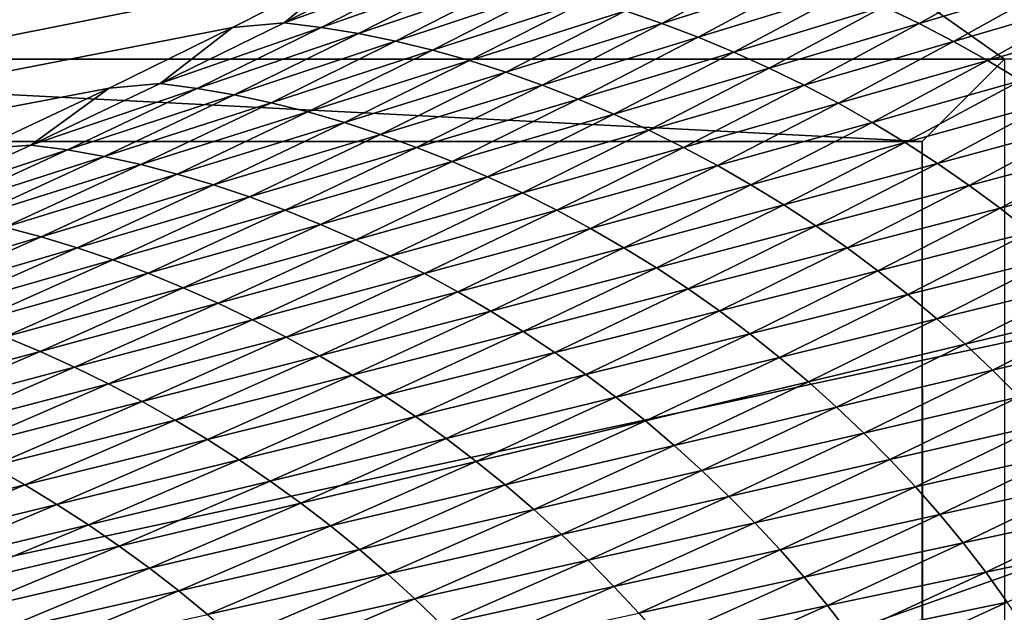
# Model space of a CAD drawing. Extents: x -65 to 446, y -88 to 1542.
# Tile 179 of 223: x 64.416 to 65, y -19.506 to -19.154. Entities that reach past the tile are written whole.
import ezdxf

# ---------------------------------------------------------------- set-up
doc = ezdxf.new("R2010")
doc.units = 0
doc.header["$LTSCALE"] = 74.25
for name, color, linetype in [('360', 7, 'CONTINUOUS'), ('543', 7, 'CONTINUOUS'), ('730', 7, 'CONTINUOUS'), ('812', 7, 'CONTINUOUS'), ('839', 7, 'CONTINUOUS'), ('849', 7, 'CONTINUOUS'), ('874', 7, 'CONTINUOUS'), ('880', 7, 'CONTINUOUS')]:
    doc.layers.add(name, color=color, linetype=linetype)

msp = doc.modelspace()

# ---------------------------------------------------------------- linework, layer by layer
at = {"layer": '360', "color": 7, "linetype": 'CONTINUOUS'}
for points in [[(58.54071, -18.23446, -13.52983), (65.995, -19.13135, -0.4), (59.64452, -20.5, -12.76649), (58.54071, -18.23446, -13.52983)], [(59.64452, -20.5, -12.76649), (65.995, -19.13135, -0.4), (62.13891, -20.5, -10.42338), (59.64452, -20.5, -12.76649)], [(62.13891, -20.5, -10.42338), (65.995, -19.13135, -0.4), (62.83956, -20.67774, -9.54702), (62.13891, -20.5, -10.42338)], [(62.83956, -20.67774, -9.54702), (65.995, -19.13135, -0.4), (63.16788, -20.92097, -9.08884), (62.83956, -20.67774, -9.54702)], [(63.16788, -20.92097, -9.08884), (65.995, -19.13135, -0.4), (63.45386, -21.3112, -8.65988), (63.16788, -20.92097, -9.08884)], [(63.45386, -21.3112, -8.65988), (65.995, -19.13135, -0.4), (63.61758, -22, -8.40008), (63.45386, -21.3112, -8.65988)], [(65.995, -19.13135, -0.4), (65.76858, -86.70779, -2.71141), (63.61758, -32, -8.40008), (65.995, -19.13135, -0.4)], [(63.61758, -22, -8.40008), (65.995, -19.13135, -0.4), (63.61758, -25.40326, -8.40008), (63.61758, -22, -8.40008)], [(63.61758, -25.40326, -8.40008), (65.995, -19.13135, -0.4), (63.61758, -29.59674, -8.40008), (63.61758, -25.40326, -8.40008)], [(63.61758, -29.59674, -8.40008), (65.995, -19.13135, -0.4), (63.61758, -32, -8.40008), (63.61758, -29.59674, -8.40008)]]:
    msp.add_3dface(points, dxfattribs=at)
at = {"layer": '543', "color": 7, "linetype": 'CONTINUOUS'}
for points in [[(63.94889, -18.98899, -1.4), (63.94889, -84.74866, -1.4), (65.05135, -18.98899, -1.4), (63.94889, -18.98899, -1.4)], [(65.05135, -18.98899, -1.4), (63.94889, -84.74866, -1.4), (65.05135, -84.74866, -1.4), (65.05135, -18.98899, -1.4)]]:
    msp.add_3dface(points, dxfattribs=at)
at = {"layer": '730', "color": 7, "linetype": 'CONTINUOUS'}
for points in [[(64, -18.47248), (59.9296, -20.0576, 9.8693), (65.29985, -18.47248), (64, -18.47248)], [(65.29985, -18.47248), (59.9296, -20.0576, 9.8693), (65.29993, -18.47769, 0.04261), (65.29985, -18.47248)], [(65.29993, -18.47769, 0.04261), (59.9296, -20.0576, 9.8693), (65.3, -18.48291, 0.08523), (65.29993, -18.47769, 0.04261)], [(65.3, -18.48291, 0.08523), (59.9296, -20.0576, 9.8693), (65.29807, -18.51251, 0.32473), (65.3, -18.48291, 0.08523)], [(65.29807, -18.51251, 0.32473), (59.9296, -20.0576, 9.8693), (65.29268, -18.54227, 0.56201), (65.29807, -18.51251, 0.32473)], [(65.29268, -18.54227, 0.56201), (59.9296, -20.0576, 9.8693), (65.28382, -18.57219, 0.79705), (65.29268, -18.54227, 0.56201)], [(65.28382, -18.57219, 0.79705), (59.9296, -20.0576, 9.8693), (65.27148, -18.60223, 1.02974), (65.28382, -18.57219, 0.79705)], [(65.27148, -18.60223, 1.02974), (59.9296, -20.0576, 9.8693), (65.2556, -18.63233, 1.25975), (65.27148, -18.60223, 1.02974)], [(65.2556, -18.63233, 1.25975), (59.9296, -20.0576, 9.8693), (65.23632, -18.6626, 1.48789), (65.2556, -18.63233, 1.25975)], [(65.23632, -18.6626, 1.48789), (59.9296, -20.0576, 9.8693), (65.21374, -18.69314, 1.71506), (65.23632, -18.6626, 1.48789)], [(65.21374, -18.69314, 1.71506), (59.9296, -20.0576, 9.8693), (65.18791, -18.72391, 1.94101), (65.21374, -18.69314, 1.71506)], [(65.18791, -18.72391, 1.94101), (59.9296, -20.0576, 9.8693), (65.15878, -18.75491, 2.16571), (65.18791, -18.72391, 1.94101)], [(65.15878, -18.75491, 2.16571), (59.9296, -20.0576, 9.8693), (65.12629, -18.78625, 2.39006), (65.15878, -18.75491, 2.16571)], [(65.12629, -18.78625, 2.39006), (59.9296, -20.0576, 9.8693), (65.09044, -18.81802, 2.61465), (65.12629, -18.78625, 2.39006)], [(65.09044, -18.81802, 2.61465), (59.9296, -20.0576, 9.8693), (65.0513, -18.85013, 2.83893), (65.09044, -18.81802, 2.61465)], [(65.0513, -18.85013, 2.83893), (59.9296, -20.0576, 9.8693), (65.00873, -18.88266, 3.06332), (65.0513, -18.85013, 2.83893)], [(65.00873, -18.88266, 3.06332), (59.9296, -20.0576, 9.8693), (64.96261, -18.91568, 3.28841), (65.00873, -18.88266, 3.06332)], [(64.96261, -18.91568, 3.28841), (59.9296, -20.0576, 9.8693), (64.91291, -18.94925, 3.51447), (64.96261, -18.91568, 3.28841)], [(64.91291, -18.94925, 3.51447), (59.9296, -20.0576, 9.8693), (64.85969, -18.98329, 3.74107), (64.91291, -18.94925, 3.51447)], [(64.85969, -18.98329, 3.74107), (59.9296, -20.0576, 9.8693), (64.80302, -19.01773, 3.96761), (64.85969, -18.98329, 3.74107)], [(64.80302, -19.01773, 3.96761), (59.9296, -20.0576, 9.8693), (64.7429, -19.05252, 4.19387), (64.80302, -19.01773, 3.96761)], [(64.7429, -19.05252, 4.19387), (59.9296, -20.0576, 9.8693), (64.67926, -19.08774, 4.42028), (64.7429, -19.05252, 4.19387)], [(64.67926, -19.08774, 4.42028), (59.9296, -20.0576, 9.8693), (64.61229, -19.12327, 4.6461), (64.67926, -19.08774, 4.42028)], [(64.61229, -19.12327, 4.6461), (59.9296, -20.0576, 9.8693), (64.54222, -19.15898, 4.87053), (64.61229, -19.12327, 4.6461)], [(64.54222, -19.15898, 4.87053), (59.9296, -20.0576, 9.8693), (64.46895, -19.1949, 5.09381), (64.54222, -19.15898, 4.87053)], [(64.46895, -19.1949, 5.09381), (59.9296, -20.0576, 9.8693), (64.39251, -19.23102, 5.31594), (64.46895, -19.1949, 5.09381)]]:
    msp.add_3dface(points, dxfattribs=at)
at = {"layer": '812', "color": 7, "linetype": 'CONTINUOUS'}
for points in [[(64.95129, -19.22659, -1.4), (64.95129, -84.27951, -1.4), (64.04895, -19.22659, -1.4), (64.95129, -19.22659, -1.4)], [(64.04895, -19.22659, -1.4), (64.95129, -84.27951, -1.4), (64.04895, -84.27951, -1.4), (64.04895, -19.22659, -1.4)]]:
    msp.add_3dface(points, dxfattribs=at)
at = {"layer": '839', "color": 7, "linetype": 'CONTINUOUS'}
for points in [[(65.00018, -19.1777), (65.00018, -83.82216), (64.95129, -19.22659, -1.4), (65.00018, -19.1777)], [(65.00018, -83.82216), (64.99981, -84.07544, -0.01071), (64.95129, -19.22659, -1.4), (65.00018, -83.82216)], [(64.95129, -19.22659, -1.4), (64.99981, -84.07544, -0.01071), (64.95129, -84.27951, -1.4), (64.95129, -19.22659, -1.4)]]:
    msp.add_3dface(points, dxfattribs=at)
at = {"layer": '849', "color": 7, "linetype": 'CONTINUOUS'}
for points in [[(64.00006, -19.1777), (65.00018, -19.1777), (64.95129, -19.22659, -1.4), (64.00006, -19.1777)], [(64.00006, -19.1777), (64.95129, -19.22659, -1.4), (64.04895, -19.22659, -1.4), (64.00006, -19.1777)]]:
    msp.add_3dface(points, dxfattribs=at)
at = {"layer": '874', "color": 7, "linetype": 'CONTINUOUS'}
for points in [[(64.00006, -19.1777), (64, -18.47248), (65.00018, -19.1777), (64.00006, -19.1777)], [(66, -19.1777), (64, -18.47248), (65.79687, -18.68106), (66, -19.1777)], [(64, -18.47248), (66, -19.1777), (65.00018, -19.1777), (64, -18.47248)]]:
    msp.add_3dface(points, dxfattribs=at)
at = {"layer": '880', "color": 7, "linetype": 'CONTINUOUS'}
for points in [[(64.64279, -19.12019, 4.62307), (64.61229, -19.12327, 4.6461), (64.57277, -19.15606, 4.84879), (64.64279, -19.12019, 4.62307)], [(64.64279, -19.12019, 4.62307), (64.57277, -19.15606, 4.84879), (64.66501, -19.12284, 4.63107), (64.64279, -19.12019, 4.62307)], [(64.86447, -19.12016, 4.45008), (64.77524, -19.14896, 4.67145), (64.79689, -19.15646, 4.67946), (64.86447, -19.12016, 4.45008)], [(64.86447, -19.12016, 4.45008), (64.79689, -19.15646, 4.67946), (64.88608, -19.12826, 4.45756), (64.86447, -19.12016, 4.45008)], [(65.01408, -19.12025, 4.24781), (64.92861, -19.14645, 4.4723), (64.94943, -19.15651, 4.47951), (65.01408, -19.12025, 4.24781)], [(65.01408, -19.12025, 4.24781), (64.94943, -19.15651, 4.47951), (65.03467, -19.13089, 4.25438), (65.01408, -19.12025, 4.24781)], [(64.61229, -19.12327, 4.6461), (64.54222, -19.15898, 4.87053), (64.57277, -19.15606, 4.84879), (64.61229, -19.12327, 4.6461)], [(64.66501, -19.12284, 4.63107), (64.57277, -19.15606, 4.84879), (64.59485, -19.15881, 4.85721), (64.66501, -19.12284, 4.63107)], [(64.66501, -19.12284, 4.63107), (64.59485, -19.15881, 4.85721), (64.68722, -19.12641, 4.63913), (64.66501, -19.12284, 4.63107)], [(64.68722, -19.12641, 4.63913), (64.59485, -19.15881, 4.85721), (64.61692, -19.16248, 4.86571), (64.68722, -19.12641, 4.63913)], [(64.68722, -19.12641, 4.63913), (64.61692, -19.16248, 4.86571), (64.70938, -19.13085, 4.64722), (64.68722, -19.12641, 4.63913)], [(64.70938, -19.13085, 4.64722), (64.61692, -19.16248, 4.86571), (64.63894, -19.16704, 4.87425), (64.70938, -19.13085, 4.64722)], [(64.70938, -19.13085, 4.64722), (64.63894, -19.16704, 4.87425), (64.73146, -19.13612, 4.65532), (64.70938, -19.13085, 4.64722)], [(64.88608, -19.12826, 4.45756), (64.79689, -19.15646, 4.67946), (64.81836, -19.16465, 4.68743), (64.88608, -19.12826, 4.45756)], [(64.88608, -19.12826, 4.45756), (64.81836, -19.16465, 4.68743), (64.90748, -19.13703, 4.46497), (64.88608, -19.12826, 4.45756)], [(65.03467, -19.13089, 4.25438), (64.94943, -19.15651, 4.47951), (64.9699, -19.1672, 4.48656), (65.03467, -19.13089, 4.25438)], [(65.03467, -19.13089, 4.25438), (64.9699, -19.1672, 4.48656), (65.0549, -19.14214, 4.26076), (65.03467, -19.13089, 4.25438)], [(64.73146, -19.13612, 4.65532), (64.63894, -19.16704, 4.87425), (64.66087, -19.17242, 4.88282), (64.73146, -19.13612, 4.65532)], [(64.73146, -19.13612, 4.65532), (64.66087, -19.17242, 4.88282), (64.75342, -19.14217, 4.6634), (64.73146, -19.13612, 4.65532)], [(64.90748, -19.13703, 4.46497), (64.81836, -19.16465, 4.68743), (64.83962, -19.17351, 4.69533), (64.90748, -19.13703, 4.46497)], [(64.90748, -19.13703, 4.46497), (64.83962, -19.17351, 4.69533), (64.92861, -19.14645, 4.4723), (64.90748, -19.13703, 4.46497)], [(64.75342, -19.14217, 4.6634), (64.66087, -19.17242, 4.88282), (64.68268, -19.17858, 4.89137), (64.75342, -19.14217, 4.6634)], [(64.75342, -19.14217, 4.6634), (64.68268, -19.17858, 4.89137), (64.77524, -19.14896, 4.67145), (64.75342, -19.14217, 4.6634)], [(65.0549, -19.14214, 4.26076), (64.9699, -19.1672, 4.48656), (64.99, -19.17849, 4.49343), (65.0549, -19.14214, 4.26076)], [(65.0549, -19.14214, 4.26076), (64.99, -19.17849, 4.49343), (65.07473, -19.154, 4.26694), (65.0549, -19.14214, 4.26076)], [(64.77524, -19.14896, 4.67145), (64.68268, -19.17858, 4.89137), (64.70435, -19.18549, 4.8999), (64.77524, -19.14896, 4.67145)], [(64.77524, -19.14896, 4.67145), (64.70435, -19.18549, 4.8999), (64.79689, -19.15646, 4.67946), (64.77524, -19.14896, 4.67145)], [(64.92861, -19.14645, 4.4723), (64.83962, -19.17351, 4.69533), (64.86061, -19.18301, 4.70315), (64.92861, -19.14645, 4.4723)], [(64.92861, -19.14645, 4.4723), (64.86061, -19.18301, 4.70315), (64.94943, -19.15651, 4.47951), (64.92861, -19.14645, 4.4723)], [(64.57277, -19.15606, 4.84879), (64.54222, -19.15898, 4.87053), (64.49936, -19.19222, 5.0739), (64.57277, -19.15606, 4.84879)], [(64.57277, -19.15606, 4.84879), (64.49936, -19.19222, 5.0739), (64.59485, -19.15881, 4.85721), (64.57277, -19.15606, 4.84879)], [(64.79689, -19.15646, 4.67946), (64.70435, -19.18549, 4.8999), (64.72585, -19.1931, 4.90839), (64.79689, -19.15646, 4.67946)], [(64.79689, -19.15646, 4.67946), (64.72585, -19.1931, 4.90839), (64.81836, -19.16465, 4.68743), (64.79689, -19.15646, 4.67946)], [(64.94943, -19.15651, 4.47951), (64.86061, -19.18301, 4.70315), (64.88129, -19.19313, 4.71085), (64.94943, -19.15651, 4.47951)], [(64.94943, -19.15651, 4.47951), (64.88129, -19.19313, 4.71085), (64.9699, -19.1672, 4.48656), (64.94943, -19.15651, 4.47951)], [(65.07473, -19.154, 4.26694), (64.99, -19.17849, 4.49343), (65.00971, -19.19038, 4.50009), (65.07473, -19.154, 4.26694)], [(64.54222, -19.15898, 4.87053), (64.46895, -19.1949, 5.09381), (64.49936, -19.19222, 5.0739), (64.54222, -19.15898, 4.87053)], [(64.59485, -19.15881, 4.85721), (64.49936, -19.19222, 5.0739), (64.5213, -19.19507, 5.08276), (64.59485, -19.15881, 4.85721)], [(64.59485, -19.15881, 4.85721), (64.5213, -19.19507, 5.08276), (64.61692, -19.16248, 4.86571), (64.59485, -19.15881, 4.85721)], [(64.61692, -19.16248, 4.86571), (64.5213, -19.19507, 5.08276), (64.54322, -19.19886, 5.0917), (64.61692, -19.16248, 4.86571)], [(64.61692, -19.16248, 4.86571), (64.54322, -19.19886, 5.0917), (64.63894, -19.16704, 4.87425), (64.61692, -19.16248, 4.86571)], [(64.63894, -19.16704, 4.87425), (64.54322, -19.19886, 5.0917), (64.56508, -19.20353, 5.10071), (64.63894, -19.16704, 4.87425)], [(64.63894, -19.16704, 4.87425), (64.56508, -19.20353, 5.10071), (64.66087, -19.17242, 4.88282), (64.63894, -19.16704, 4.87425)], [(64.81836, -19.16465, 4.68743), (64.72585, -19.1931, 4.90839), (64.74717, -19.20139, 4.91684), (64.81836, -19.16465, 4.68743)], [(64.81836, -19.16465, 4.68743), (64.74717, -19.20139, 4.91684), (64.83962, -19.17351, 4.69533), (64.81836, -19.16465, 4.68743)], [(64.9699, -19.1672, 4.48656), (64.88129, -19.19313, 4.71085), (64.90163, -19.20387, 4.71839), (64.9699, -19.1672, 4.48656)], [(64.9699, -19.1672, 4.48656), (64.90163, -19.20387, 4.71839), (64.99, -19.17849, 4.49343), (64.9699, -19.1672, 4.48656)], [(64.66087, -19.17242, 4.88282), (64.56508, -19.20353, 5.10071), (64.58686, -19.20903, 5.10974), (64.66087, -19.17242, 4.88282)], [(64.66087, -19.17242, 4.88282), (64.58686, -19.20903, 5.10974), (64.68268, -19.17858, 4.89137), (64.66087, -19.17242, 4.88282)], [(64.83962, -19.17351, 4.69533), (64.74717, -19.20139, 4.91684), (64.76828, -19.21033, 4.92524), (64.83962, -19.17351, 4.69533)], [(64.83962, -19.17351, 4.69533), (64.76828, -19.21033, 4.92524), (64.86061, -19.18301, 4.70315), (64.83962, -19.17351, 4.69533)], [(64.68268, -19.17858, 4.89137), (64.58686, -19.20903, 5.10974), (64.60851, -19.21532, 5.11877), (64.68268, -19.17858, 4.89137)], [(64.68268, -19.17858, 4.89137), (64.60851, -19.21532, 5.11877), (64.70435, -19.18549, 4.8999), (64.68268, -19.17858, 4.89137)], [(64.99, -19.17849, 4.49343), (64.90163, -19.20387, 4.71839), (64.92159, -19.21521, 4.72574), (64.99, -19.17849, 4.49343)], [(64.99, -19.17849, 4.49343), (64.92159, -19.21521, 4.72574), (65.00971, -19.19038, 4.50009), (64.99, -19.17849, 4.49343)], [(64.70435, -19.18549, 4.8999), (64.60851, -19.21532, 5.11877), (64.63002, -19.22233, 5.12778), (64.70435, -19.18549, 4.8999)], [(64.70435, -19.18549, 4.8999), (64.63002, -19.22233, 5.12778), (64.72585, -19.1931, 4.90839), (64.70435, -19.18549, 4.8999)], [(64.86061, -19.18301, 4.70315), (64.76828, -19.21033, 4.92524), (64.78913, -19.21991, 4.93356), (64.86061, -19.18301, 4.70315)], [(64.86061, -19.18301, 4.70315), (64.78913, -19.21991, 4.93356), (64.88129, -19.19313, 4.71085), (64.86061, -19.18301, 4.70315)], [(64.49936, -19.19222, 5.0739), (64.46895, -19.1949, 5.09381), (64.42257, -19.22867, 5.29833), (64.49936, -19.19222, 5.0739)], [(64.49936, -19.19222, 5.0739), (64.42257, -19.22867, 5.29833), (64.5213, -19.19507, 5.08276), (64.49936, -19.19222, 5.0739)], [(65.00971, -19.19038, 4.50009), (64.92159, -19.21521, 4.72574), (64.94117, -19.22713, 4.73288), (65.00971, -19.19038, 4.50009)], [(65.00971, -19.19038, 4.50009), (64.94117, -19.22713, 4.73288), (65.02902, -19.20285, 4.50651), (65.00971, -19.19038, 4.50009)], [(64.46895, -19.1949, 5.09381), (64.39251, -19.23102, 5.31594), (64.42257, -19.22867, 5.29833), (64.46895, -19.1949, 5.09381)], [(64.5213, -19.19507, 5.08276), (64.42257, -19.22867, 5.29833), (64.44436, -19.23162, 5.30762), (64.5213, -19.19507, 5.08276)], [(64.5213, -19.19507, 5.08276), (64.44436, -19.23162, 5.30762), (64.54322, -19.19886, 5.0917), (64.5213, -19.19507, 5.08276)], [(64.72585, -19.1931, 4.90839), (64.63002, -19.22233, 5.12778), (64.65137, -19.23006, 5.13676), (64.72585, -19.1931, 4.90839)], [(64.72585, -19.1931, 4.90839), (64.65137, -19.23006, 5.13676), (64.74717, -19.20139, 4.91684), (64.72585, -19.1931, 4.90839)], [(64.88129, -19.19313, 4.71085), (64.78913, -19.21991, 4.93356), (64.80967, -19.2301, 4.94175), (64.88129, -19.19313, 4.71085)], [(64.88129, -19.19313, 4.71085), (64.80967, -19.2301, 4.94175), (64.90163, -19.20387, 4.71839), (64.88129, -19.19313, 4.71085)], [(64.54322, -19.19886, 5.0917), (64.44436, -19.23162, 5.30762), (64.46612, -19.23552, 5.31701), (64.54322, -19.19886, 5.0917)], [(64.54322, -19.19886, 5.0917), (64.46612, -19.23552, 5.31701), (64.56508, -19.20353, 5.10071), (64.54322, -19.19886, 5.0917)], [(64.56508, -19.20353, 5.10071), (64.46612, -19.23552, 5.31701), (64.48782, -19.24031, 5.32648), (64.56508, -19.20353, 5.10071)], [(64.56508, -19.20353, 5.10071), (64.48782, -19.24031, 5.32648), (64.58686, -19.20903, 5.10974), (64.56508, -19.20353, 5.10071)], [(64.74717, -19.20139, 4.91684), (64.65137, -19.23006, 5.13676), (64.67254, -19.23844, 5.14571), (64.74717, -19.20139, 4.91684)], [(64.74717, -19.20139, 4.91684), (64.67254, -19.23844, 5.14571), (64.76828, -19.21033, 4.92524), (64.74717, -19.20139, 4.91684)], [(64.90163, -19.20387, 4.71839), (64.80967, -19.2301, 4.94175), (64.82986, -19.24089, 4.94978), (64.90163, -19.20387, 4.71839)], [(64.90163, -19.20387, 4.71839), (64.82986, -19.24089, 4.94978), (64.92159, -19.21521, 4.72574), (64.90163, -19.20387, 4.71839)], [(65.02902, -19.20285, 4.50651), (64.94117, -19.22713, 4.73288), (64.96035, -19.23961, 4.73977), (65.02902, -19.20285, 4.50651)], [(65.02902, -19.20285, 4.50651), (64.96035, -19.23961, 4.73977), (65.04791, -19.21588, 4.51266), (65.02902, -19.20285, 4.50651)], [(64.58686, -19.20903, 5.10974), (64.48782, -19.24031, 5.32648), (64.50944, -19.24593, 5.33599), (64.58686, -19.20903, 5.10974)], [(64.58686, -19.20903, 5.10974), (64.50944, -19.24593, 5.33599), (64.60851, -19.21532, 5.11877), (64.58686, -19.20903, 5.10974)], [(64.60851, -19.21532, 5.11877), (64.50944, -19.24593, 5.33599), (64.53093, -19.25234, 5.3455), (64.60851, -19.21532, 5.11877)], [(64.60851, -19.21532, 5.11877), (64.53093, -19.25234, 5.3455), (64.63002, -19.22233, 5.12778), (64.60851, -19.21532, 5.11877)], [(64.76828, -19.21033, 4.92524), (64.67254, -19.23844, 5.14571), (64.69349, -19.24747, 5.1546), (64.76828, -19.21033, 4.92524)], [(64.76828, -19.21033, 4.92524), (64.69349, -19.24747, 5.1546), (64.78913, -19.21991, 4.93356), (64.76828, -19.21033, 4.92524)], [(64.92159, -19.21521, 4.72574), (64.82986, -19.24089, 4.94978), (64.84969, -19.25226, 4.95762), (64.92159, -19.21521, 4.72574)], [(64.92159, -19.21521, 4.72574), (64.84969, -19.25226, 4.95762), (64.94117, -19.22713, 4.73288), (64.92159, -19.21521, 4.72574)], [(64.78913, -19.21991, 4.93356), (64.69349, -19.24747, 5.1546), (64.71419, -19.25713, 5.16342), (64.78913, -19.21991, 4.93356)], [(64.78913, -19.21991, 4.93356), (64.71419, -19.25713, 5.16342), (64.80967, -19.2301, 4.94175), (64.78913, -19.21991, 4.93356)], [(65.04791, -19.21588, 4.51266), (64.96035, -19.23961, 4.73977), (64.97912, -19.25265, 4.74638), (65.04791, -19.21588, 4.51266)], [(65.04791, -19.21588, 4.51266), (64.97912, -19.25265, 4.74638), (65.06636, -19.22947, 4.51851), (65.04791, -19.21588, 4.51266)], [(64.63002, -19.22233, 5.12778), (64.53093, -19.25234, 5.3455), (64.55228, -19.25948, 5.355), (64.63002, -19.22233, 5.12778)], [(64.63002, -19.22233, 5.12778), (64.55228, -19.25948, 5.355), (64.65137, -19.23006, 5.13676), (64.63002, -19.22233, 5.12778)], [(64.94117, -19.22713, 4.73288), (64.84969, -19.25226, 4.95762), (64.86913, -19.26421, 4.96524), (64.94117, -19.22713, 4.73288)], [(64.94117, -19.22713, 4.73288), (64.86913, -19.26421, 4.96524), (64.96035, -19.23961, 4.73977), (64.94117, -19.22713, 4.73288)], [(64.42257, -19.22867, 5.29833), (64.39251, -19.23102, 5.31594), (64.34243, -19.26537, 5.52197), (64.42257, -19.22867, 5.29833)], [(64.42257, -19.22867, 5.29833), (64.34243, -19.26537, 5.52197), (64.44436, -19.23162, 5.30762), (64.42257, -19.22867, 5.29833)], [(64.44436, -19.23162, 5.30762), (64.34243, -19.26537, 5.52197), (64.36405, -19.26843, 5.53169), (64.44436, -19.23162, 5.30762)], [(64.44436, -19.23162, 5.30762), (64.36405, -19.26843, 5.53169), (64.46612, -19.23552, 5.31701), (64.44436, -19.23162, 5.30762)], [(64.65137, -19.23006, 5.13676), (64.55228, -19.25948, 5.355), (64.57346, -19.26731, 5.36447), (64.65137, -19.23006, 5.13676)], [(64.65137, -19.23006, 5.13676), (64.57346, -19.26731, 5.36447), (64.67254, -19.23844, 5.14571), (64.65137, -19.23006, 5.13676)], [(64.80967, -19.2301, 4.94175), (64.71419, -19.25713, 5.16342), (64.73457, -19.26738, 5.1721), (64.80967, -19.2301, 4.94175)], [(64.80967, -19.2301, 4.94175), (64.73457, -19.26738, 5.1721), (64.82986, -19.24089, 4.94978), (64.80967, -19.2301, 4.94175)], [(65.06636, -19.22947, 4.51851), (64.97912, -19.25265, 4.74638), (64.99745, -19.26623, 4.75267), (65.06636, -19.22947, 4.51851)], [(65.06636, -19.22947, 4.51851), (64.99745, -19.26623, 4.75267), (65.08436, -19.24357, 4.52403), (65.06636, -19.22947, 4.51851)], [(64.46612, -19.23552, 5.31701), (64.36405, -19.26843, 5.53169), (64.38565, -19.27244, 5.54154), (64.46612, -19.23552, 5.31701)], [(64.46612, -19.23552, 5.31701), (64.38565, -19.27244, 5.54154), (64.48782, -19.24031, 5.32648), (64.46612, -19.23552, 5.31701)], [(64.67254, -19.23844, 5.14571), (64.57346, -19.26731, 5.36447), (64.59446, -19.2758, 5.37392), (64.67254, -19.23844, 5.14571)], [(64.67254, -19.23844, 5.14571), (64.59446, -19.2758, 5.37392), (64.69349, -19.24747, 5.1546), (64.67254, -19.23844, 5.14571)], [(64.48782, -19.24031, 5.32648), (64.38565, -19.27244, 5.54154), (64.40718, -19.27736, 5.55148), (64.48782, -19.24031, 5.32648)], [(64.48782, -19.24031, 5.32648), (64.40718, -19.27736, 5.55148), (64.50944, -19.24593, 5.33599), (64.48782, -19.24031, 5.32648)], [(64.82986, -19.24089, 4.94978), (64.73457, -19.26738, 5.1721), (64.75462, -19.27823, 5.18063), (64.82986, -19.24089, 4.94978)], [(64.82986, -19.24089, 4.94978), (64.75462, -19.27823, 5.18063), (64.84969, -19.25226, 4.95762), (64.82986, -19.24089, 4.94978)], [(64.96035, -19.23961, 4.73977), (64.86913, -19.26421, 4.96524), (64.88818, -19.27671, 4.9726), (64.96035, -19.23961, 4.73977)], [(64.96035, -19.23961, 4.73977), (64.88818, -19.27671, 4.9726), (64.97912, -19.25265, 4.74638), (64.96035, -19.23961, 4.73977)], [(65.08436, -19.24357, 4.52403), (64.99745, -19.26623, 4.75267), (65.01533, -19.28033, 4.75863), (65.08436, -19.24357, 4.52403)], [(64.50944, -19.24593, 5.33599), (64.40718, -19.27736, 5.55148), (64.42862, -19.28311, 5.56147), (64.50944, -19.24593, 5.33599)], [(64.50944, -19.24593, 5.33599), (64.42862, -19.28311, 5.56147), (64.53093, -19.25234, 5.3455), (64.50944, -19.24593, 5.33599)], [(64.69349, -19.24747, 5.1546), (64.59446, -19.2758, 5.37392), (64.61525, -19.28492, 5.38332), (64.69349, -19.24747, 5.1546)], [(64.69349, -19.24747, 5.1546), (64.61525, -19.28492, 5.38332), (64.71419, -19.25713, 5.16342), (64.69349, -19.24747, 5.1546)], [(64.53093, -19.25234, 5.3455), (64.42862, -19.28311, 5.56147), (64.44995, -19.28964, 5.57147), (64.53093, -19.25234, 5.3455)], [(64.53093, -19.25234, 5.3455), (64.44995, -19.28964, 5.57147), (64.55228, -19.25948, 5.355), (64.53093, -19.25234, 5.3455)], [(64.84969, -19.25226, 4.95762), (64.75462, -19.27823, 5.18063), (64.7743, -19.28964, 5.18896), (64.84969, -19.25226, 4.95762)], [(64.84969, -19.25226, 4.95762), (64.7743, -19.28964, 5.18896), (64.86913, -19.26421, 4.96524), (64.84969, -19.25226, 4.95762)], [(64.97912, -19.25265, 4.74638), (64.88818, -19.27671, 4.9726), (64.90682, -19.28976, 4.97966), (64.97912, -19.25265, 4.74638)], [(64.97912, -19.25265, 4.74638), (64.90682, -19.28976, 4.97966), (64.99745, -19.26623, 4.75267), (64.97912, -19.25265, 4.74638)], [(64.55228, -19.25948, 5.355), (64.44995, -19.28964, 5.57147), (64.47112, -19.2969, 5.58146), (64.55228, -19.25948, 5.355)], [(64.55228, -19.25948, 5.355), (64.47112, -19.2969, 5.58146), (64.57346, -19.26731, 5.36447), (64.55228, -19.25948, 5.355)], [(64.71419, -19.25713, 5.16342), (64.61525, -19.28492, 5.38332), (64.63579, -19.29466, 5.39264), (64.71419, -19.25713, 5.16342)], [(64.71419, -19.25713, 5.16342), (64.63579, -19.29466, 5.39264), (64.73457, -19.26738, 5.1721), (64.71419, -19.25713, 5.16342)], [(64.57346, -19.26731, 5.36447), (64.47112, -19.2969, 5.58146), (64.49213, -19.30485, 5.59143), (64.57346, -19.26731, 5.36447)], [(64.57346, -19.26731, 5.36447), (64.49213, -19.30485, 5.59143), (64.59446, -19.2758, 5.37392), (64.57346, -19.26731, 5.36447)], [(64.73457, -19.26738, 5.1721), (64.63579, -19.29466, 5.39264), (64.65602, -19.30498, 5.40183), (64.73457, -19.26738, 5.1721)], [(64.73457, -19.26738, 5.1721), (64.65602, -19.30498, 5.40183), (64.75462, -19.27823, 5.18063), (64.73457, -19.26738, 5.1721)], [(64.86913, -19.26421, 4.96524), (64.7743, -19.28964, 5.18896), (64.7936, -19.30162, 5.19706), (64.86913, -19.26421, 4.96524)], [(64.86913, -19.26421, 4.96524), (64.7936, -19.30162, 5.19706), (64.88818, -19.27671, 4.9726), (64.86913, -19.26421, 4.96524)], [(64.99745, -19.26623, 4.75267), (64.90682, -19.28976, 4.97966), (64.92502, -19.30333, 4.98641), (64.99745, -19.26623, 4.75267)], [(64.99745, -19.26623, 4.75267), (64.92502, -19.30333, 4.98641), (65.01533, -19.28033, 4.75863), (64.99745, -19.26623, 4.75267)], [(64.40718, -19.27736, 5.55148), (64.32316, -19.31466, 5.7756), (64.42862, -19.28311, 5.56147), (64.40718, -19.27736, 5.55148)], [(64.59446, -19.2758, 5.37392), (64.49213, -19.30485, 5.59143), (64.51296, -19.31345, 5.60139), (64.59446, -19.2758, 5.37392)], [(64.59446, -19.2758, 5.37392), (64.51296, -19.31345, 5.60139), (64.61525, -19.28492, 5.38332), (64.59446, -19.2758, 5.37392)], [(64.75462, -19.27823, 5.18063), (64.65602, -19.30498, 5.40183), (64.6759, -19.31588, 5.41086), (64.75462, -19.27823, 5.18063)], [(64.75462, -19.27823, 5.18063), (64.6759, -19.31588, 5.41086), (64.7743, -19.28964, 5.18896), (64.75462, -19.27823, 5.18063)], [(64.88818, -19.27671, 4.9726), (64.7936, -19.30162, 5.19706), (64.81251, -19.31414, 5.2049), (64.88818, -19.27671, 4.9726)], [(64.88818, -19.27671, 4.9726), (64.81251, -19.31414, 5.2049), (64.90682, -19.28976, 4.97966), (64.88818, -19.27671, 4.9726)], [(64.42862, -19.28311, 5.56147), (64.32316, -19.31466, 5.7756), (64.34443, -19.32054, 5.78607), (64.42862, -19.28311, 5.56147)], [(64.42862, -19.28311, 5.56147), (64.34443, -19.32054, 5.78607), (64.44995, -19.28964, 5.57147), (64.42862, -19.28311, 5.56147)], [(64.61525, -19.28492, 5.38332), (64.51296, -19.31345, 5.60139), (64.53358, -19.32266, 5.61129), (64.61525, -19.28492, 5.38332)], [(64.61525, -19.28492, 5.38332), (64.53358, -19.32266, 5.61129), (64.63579, -19.29466, 5.39264), (64.61525, -19.28492, 5.38332)], [(65.01533, -19.28033, 4.75863), (64.92502, -19.30333, 4.98641), (64.94277, -19.31741, 4.99279), (65.01533, -19.28033, 4.75863)], [(65.01533, -19.28033, 4.75863), (64.94277, -19.31741, 4.99279), (65.03272, -19.29491, 4.76421), (65.01533, -19.28033, 4.75863)], [(64.44995, -19.28964, 5.57147), (64.34443, -19.32054, 5.78607), (64.36557, -19.32721, 5.79657), (64.44995, -19.28964, 5.57147)], [(64.44995, -19.28964, 5.57147), (64.36557, -19.32721, 5.79657), (64.47112, -19.2969, 5.58146), (64.44995, -19.28964, 5.57147)], [(64.7743, -19.28964, 5.18896), (64.6759, -19.31588, 5.41086), (64.69543, -19.32733, 5.41968), (64.7743, -19.28964, 5.18896)], [(64.7743, -19.28964, 5.18896), (64.69543, -19.32733, 5.41968), (64.7936, -19.30162, 5.19706), (64.7743, -19.28964, 5.18896)], [(64.90682, -19.28976, 4.97966), (64.81251, -19.31414, 5.2049), (64.831, -19.32719, 5.21243), (64.90682, -19.28976, 4.97966)], [(64.90682, -19.28976, 4.97966), (64.831, -19.32719, 5.21243), (64.92502, -19.30333, 4.98641), (64.90682, -19.28976, 4.97966)], [(64.47112, -19.2969, 5.58146), (64.36557, -19.32721, 5.79657), (64.38656, -19.33459, 5.80706), (64.47112, -19.2969, 5.58146)], [(64.47112, -19.2969, 5.58146), (64.38656, -19.33459, 5.80706), (64.49213, -19.30485, 5.59143), (64.47112, -19.2969, 5.58146)], [(64.63579, -19.29466, 5.39264), (64.53358, -19.32266, 5.61129), (64.55394, -19.33247, 5.62112), (64.63579, -19.29466, 5.39264)], [(64.63579, -19.29466, 5.39264), (64.55394, -19.33247, 5.62112), (64.65602, -19.30498, 5.40183), (64.63579, -19.29466, 5.39264)], [(65.03272, -19.29491, 4.76421), (64.94277, -19.31741, 4.99279), (64.96004, -19.33198, 4.99879), (65.03272, -19.29491, 4.76421)], [(65.03272, -19.29491, 4.76421), (64.96004, -19.33198, 4.99879), (65.0496, -19.30996, 4.76939), (65.03272, -19.29491, 4.76421)], [(64.7936, -19.30162, 5.19706), (64.69543, -19.32733, 5.41968), (64.71458, -19.33934, 5.42827), (64.7936, -19.30162, 5.19706)], [(64.7936, -19.30162, 5.19706), (64.71458, -19.33934, 5.42827), (64.81251, -19.31414, 5.2049), (64.7936, -19.30162, 5.19706)], [(64.49213, -19.30485, 5.59143), (64.38656, -19.33459, 5.80706), (64.40739, -19.34265, 5.81754), (64.49213, -19.30485, 5.59143)], [(64.49213, -19.30485, 5.59143), (64.40739, -19.34265, 5.81754), (64.51296, -19.31345, 5.60139), (64.49213, -19.30485, 5.59143)], [(64.65602, -19.30498, 5.40183), (64.55394, -19.33247, 5.62112), (64.57401, -19.34286, 5.63082), (64.65602, -19.30498, 5.40183)], [(64.65602, -19.30498, 5.40183), (64.57401, -19.34286, 5.63082), (64.6759, -19.31588, 5.41086), (64.65602, -19.30498, 5.40183)], [(64.92502, -19.30333, 4.98641), (64.831, -19.32719, 5.21243), (64.84907, -19.34076, 5.21962), (64.92502, -19.30333, 4.98641)], [(64.92502, -19.30333, 4.98641), (64.84907, -19.34076, 5.21962), (64.94277, -19.31741, 4.99279), (64.92502, -19.30333, 4.98641)], [(64.51296, -19.31345, 5.60139), (64.40739, -19.34265, 5.81754), (64.42804, -19.35136, 5.828), (64.51296, -19.31345, 5.60139)], [(64.51296, -19.31345, 5.60139), (64.42804, -19.35136, 5.828), (64.53358, -19.32266, 5.61129), (64.51296, -19.31345, 5.60139)], [(64.81251, -19.31414, 5.2049), (64.71458, -19.33934, 5.42827), (64.73334, -19.35187, 5.43659), (64.81251, -19.31414, 5.2049)], [(64.81251, -19.31414, 5.2049), (64.73334, -19.35187, 5.43659), (64.831, -19.32719, 5.21243), (64.81251, -19.31414, 5.2049)], [(65.0496, -19.30996, 4.76939), (64.96004, -19.33198, 4.99879), (64.9768, -19.34699, 5.00436), (65.0496, -19.30996, 4.76939)], [(65.0496, -19.30996, 4.76939), (64.9768, -19.34699, 5.00436), (65.06596, -19.32545, 4.77414), (65.0496, -19.30996, 4.76939)], [(64.6759, -19.31588, 5.41086), (64.57401, -19.34286, 5.63082), (64.59373, -19.35382, 5.64036), (64.6759, -19.31588, 5.41086)], [(64.6759, -19.31588, 5.41086), (64.59373, -19.35382, 5.64036), (64.69543, -19.32733, 5.41968), (64.6759, -19.31588, 5.41086)], [(64.94277, -19.31741, 4.99279), (64.84907, -19.34076, 5.21962), (64.86669, -19.35482, 5.22644), (64.94277, -19.31741, 4.99279)], [(64.94277, -19.31741, 4.99279), (64.86669, -19.35482, 5.22644), (64.96004, -19.33198, 4.99879), (64.94277, -19.31741, 4.99279)], [(64.53358, -19.32266, 5.61129), (64.42804, -19.35136, 5.828), (64.44848, -19.36067, 5.83843), (64.53358, -19.32266, 5.61129)], [(64.53358, -19.32266, 5.61129), (64.44848, -19.36067, 5.83843), (64.55394, -19.33247, 5.62112), (64.53358, -19.32266, 5.61129)], [(65.06596, -19.32545, 4.77414), (64.9768, -19.34699, 5.00436), (64.99304, -19.36242, 5.00948), (65.06596, -19.32545, 4.77414)], [(65.06596, -19.32545, 4.77414), (64.99304, -19.36242, 5.00948), (65.08178, -19.34132, 4.77843), (65.06596, -19.32545, 4.77414)], [(64.69543, -19.32733, 5.41968), (64.59373, -19.35382, 5.64036), (64.61309, -19.36532, 5.64969), (64.69543, -19.32733, 5.41968)], [(64.69543, -19.32733, 5.41968), (64.61309, -19.36532, 5.64969), (64.71458, -19.33934, 5.42827), (64.69543, -19.32733, 5.41968)], [(64.831, -19.32719, 5.21243), (64.73334, -19.35187, 5.43659), (64.75169, -19.36493, 5.44458), (64.831, -19.32719, 5.21243)], [(64.831, -19.32719, 5.21243), (64.75169, -19.36493, 5.44458), (64.84907, -19.34076, 5.21962), (64.831, -19.32719, 5.21243)], [(64.96004, -19.33198, 4.99879), (64.86669, -19.35482, 5.22644), (64.88383, -19.36936, 5.23285), (64.96004, -19.33198, 4.99879)], [(64.96004, -19.33198, 4.99879), (64.88383, -19.36936, 5.23285), (64.9768, -19.34699, 5.00436), (64.96004, -19.33198, 4.99879)], [(64.55394, -19.33247, 5.62112), (64.44848, -19.36067, 5.83843), (64.46867, -19.37056, 5.84878), (64.55394, -19.33247, 5.62112)], [(64.55394, -19.33247, 5.62112), (64.46867, -19.37056, 5.84878), (64.57401, -19.34286, 5.63082), (64.55394, -19.33247, 5.62112)], [(64.40739, -19.34265, 5.81754), (64.31926, -19.3807, 6.04269), (64.42804, -19.35136, 5.828), (64.40739, -19.34265, 5.81754)], [(64.57401, -19.34286, 5.63082), (64.46867, -19.37056, 5.84878), (64.48855, -19.38102, 5.859), (64.57401, -19.34286, 5.63082)], [(64.57401, -19.34286, 5.63082), (64.48855, -19.38102, 5.859), (64.59373, -19.35382, 5.64036), (64.57401, -19.34286, 5.63082)], [(64.71458, -19.33934, 5.42827), (64.61309, -19.36532, 5.64969), (64.63209, -19.37735, 5.65878), (64.71458, -19.33934, 5.42827)], [(64.71458, -19.33934, 5.42827), (64.63209, -19.37735, 5.65878), (64.73334, -19.35187, 5.43659), (64.71458, -19.33934, 5.42827)], [(64.84907, -19.34076, 5.21962), (64.75169, -19.36493, 5.44458), (64.76962, -19.37849, 5.45223), (64.84907, -19.34076, 5.21962)], [(64.84907, -19.34076, 5.21962), (64.76962, -19.37849, 5.45223), (64.86669, -19.35482, 5.22644), (64.84907, -19.34076, 5.21962)], [(65.08178, -19.34132, 4.77843), (64.99304, -19.36242, 5.00948), (65.00875, -19.37823, 5.01412), (65.08178, -19.34132, 4.77843)], [(64.9768, -19.34699, 5.00436), (64.88383, -19.36936, 5.23285), (64.90047, -19.38433, 5.23882), (64.9768, -19.34699, 5.00436)], [(64.9768, -19.34699, 5.00436), (64.90047, -19.38433, 5.23882), (64.99304, -19.36242, 5.00948), (64.9768, -19.34699, 5.00436)], [(64.42804, -19.35136, 5.828), (64.31926, -19.3807, 6.04269), (64.33972, -19.38952, 6.05367), (64.42804, -19.35136, 5.828)], [(64.42804, -19.35136, 5.828), (64.33972, -19.38952, 6.05367), (64.44848, -19.36067, 5.83843), (64.42804, -19.35136, 5.828)], [(64.59373, -19.35382, 5.64036), (64.48855, -19.38102, 5.859), (64.5081, -19.39203, 5.86905), (64.59373, -19.35382, 5.64036)], [(64.59373, -19.35382, 5.64036), (64.5081, -19.39203, 5.86905), (64.61309, -19.36532, 5.64969), (64.59373, -19.35382, 5.64036)], [(64.73334, -19.35187, 5.43659), (64.63209, -19.37735, 5.65878), (64.65069, -19.3899, 5.66758), (64.73334, -19.35187, 5.43659)], [(64.73334, -19.35187, 5.43659), (64.65069, -19.3899, 5.66758), (64.75169, -19.36493, 5.44458), (64.73334, -19.35187, 5.43659)], [(64.86669, -19.35482, 5.22644), (64.76962, -19.37849, 5.45223), (64.7871, -19.39254, 5.45949), (64.86669, -19.35482, 5.22644)], [(64.86669, -19.35482, 5.22644), (64.7871, -19.39254, 5.45949), (64.88383, -19.36936, 5.23285), (64.86669, -19.35482, 5.22644)], [(64.44848, -19.36067, 5.83843), (64.33972, -19.38952, 6.05367), (64.35997, -19.39892, 6.06463), (64.44848, -19.36067, 5.83843)], [(64.44848, -19.36067, 5.83843), (64.35997, -19.39892, 6.06463), (64.46867, -19.37056, 5.84878), (64.44848, -19.36067, 5.83843)], [(64.61309, -19.36532, 5.64969), (64.5081, -19.39203, 5.86905), (64.5273, -19.40358, 5.87889), (64.61309, -19.36532, 5.64969)], [(64.61309, -19.36532, 5.64969), (64.5273, -19.40358, 5.87889), (64.63209, -19.37735, 5.65878), (64.61309, -19.36532, 5.64969)], [(64.75169, -19.36493, 5.44458), (64.65069, -19.3899, 5.66758), (64.66889, -19.40297, 5.67605), (64.75169, -19.36493, 5.44458)], [(64.75169, -19.36493, 5.44458), (64.66889, -19.40297, 5.67605), (64.76962, -19.37849, 5.45223), (64.75169, -19.36493, 5.44458)], [(64.99304, -19.36242, 5.00948), (64.90047, -19.38433, 5.23882), (64.91659, -19.39971, 5.24432), (64.99304, -19.36242, 5.00948)], [(64.99304, -19.36242, 5.00948), (64.91659, -19.39971, 5.24432), (65.00875, -19.37823, 5.01412), (64.99304, -19.36242, 5.00948)], [(64.46867, -19.37056, 5.84878), (64.35997, -19.39892, 6.06463), (64.37997, -19.40891, 6.0755), (64.46867, -19.37056, 5.84878)], [(64.46867, -19.37056, 5.84878), (64.37997, -19.40891, 6.0755), (64.48855, -19.38102, 5.859), (64.46867, -19.37056, 5.84878)], [(64.88383, -19.36936, 5.23285), (64.7871, -19.39254, 5.45949), (64.80411, -19.40704, 5.46632), (64.88383, -19.36936, 5.23285)], [(64.88383, -19.36936, 5.23285), (64.80411, -19.40704, 5.46632), (64.90047, -19.38433, 5.23882), (64.88383, -19.36936, 5.23285)], [(64.63209, -19.37735, 5.65878), (64.5273, -19.40358, 5.87889), (64.54613, -19.41564, 5.88849), (64.63209, -19.37735, 5.65878)], [(64.63209, -19.37735, 5.65878), (64.54613, -19.41564, 5.88849), (64.65069, -19.3899, 5.66758), (64.63209, -19.37735, 5.65878)], [(64.76962, -19.37849, 5.45223), (64.66889, -19.40297, 5.67605), (64.68667, -19.41652, 5.68416), (64.76962, -19.37849, 5.45223)], [(64.76962, -19.37849, 5.45223), (64.68667, -19.41652, 5.68416), (64.7871, -19.39254, 5.45949), (64.76962, -19.37849, 5.45223)], [(65.00875, -19.37823, 5.01412), (64.91659, -19.39971, 5.24432), (64.93217, -19.41545, 5.24931), (65.00875, -19.37823, 5.01412)], [(65.00875, -19.37823, 5.01412), (64.93217, -19.41545, 5.24931), (65.02391, -19.3944, 5.01825), (65.00875, -19.37823, 5.01412)], [(64.48855, -19.38102, 5.859), (64.37997, -19.40891, 6.0755), (64.39967, -19.41944, 6.08625), (64.48855, -19.38102, 5.859)], [(64.48855, -19.38102, 5.859), (64.39967, -19.41944, 6.08625), (64.5081, -19.39203, 5.86905), (64.48855, -19.38102, 5.859)], [(64.90047, -19.38433, 5.23882), (64.80411, -19.40704, 5.46632), (64.82061, -19.42197, 5.47269), (64.90047, -19.38433, 5.23882)], [(64.90047, -19.38433, 5.23882), (64.82061, -19.42197, 5.47269), (64.91659, -19.39971, 5.24432), (64.90047, -19.38433, 5.23882)], [(64.65069, -19.3899, 5.66758), (64.54613, -19.41564, 5.88849), (64.56457, -19.42821, 5.89778), (64.65069, -19.3899, 5.66758)], [(64.65069, -19.3899, 5.66758), (64.56457, -19.42821, 5.89778), (64.66889, -19.40297, 5.67605), (64.65069, -19.3899, 5.66758)], [(64.5081, -19.39203, 5.86905), (64.39967, -19.41944, 6.08625), (64.41904, -19.43051, 6.09683), (64.5081, -19.39203, 5.86905)], [(64.5081, -19.39203, 5.86905), (64.41904, -19.43051, 6.09683), (64.5273, -19.40358, 5.87889), (64.5081, -19.39203, 5.86905)], [(64.7871, -19.39254, 5.45949), (64.68667, -19.41652, 5.68416), (64.70401, -19.43055, 5.69186), (64.7871, -19.39254, 5.45949)], [(64.7871, -19.39254, 5.45949), (64.70401, -19.43055, 5.69186), (64.80411, -19.40704, 5.46632), (64.7871, -19.39254, 5.45949)], [(65.02391, -19.3944, 5.01825), (64.93217, -19.41545, 5.24931), (64.94722, -19.43155, 5.25376), (65.02391, -19.3944, 5.01825)], [(65.02391, -19.3944, 5.01825), (64.94722, -19.43155, 5.25376), (65.03852, -19.41096, 5.02183), (65.02391, -19.3944, 5.01825)], [(64.91659, -19.39971, 5.24432), (64.82061, -19.42197, 5.47269), (64.8366, -19.4373, 5.47857), (64.91659, -19.39971, 5.24432)], [(64.91659, -19.39971, 5.24432), (64.8366, -19.4373, 5.47857), (64.93217, -19.41545, 5.24931), (64.91659, -19.39971, 5.24432)], [(64.5273, -19.40358, 5.87889), (64.41904, -19.43051, 6.09683), (64.43806, -19.4421, 6.1072), (64.5273, -19.40358, 5.87889)], [(64.5273, -19.40358, 5.87889), (64.43806, -19.4421, 6.1072), (64.54613, -19.41564, 5.88849), (64.5273, -19.40358, 5.87889)], [(64.66889, -19.40297, 5.67605), (64.56457, -19.42821, 5.89778), (64.58261, -19.44128, 5.90674), (64.66889, -19.40297, 5.67605)], [(64.66889, -19.40297, 5.67605), (64.58261, -19.44128, 5.90674), (64.68667, -19.41652, 5.68416), (64.66889, -19.40297, 5.67605)], [(64.80411, -19.40704, 5.46632), (64.70401, -19.43055, 5.69186), (64.72087, -19.44502, 5.69912), (64.80411, -19.40704, 5.46632)], [(64.80411, -19.40704, 5.46632), (64.72087, -19.44502, 5.69912), (64.82061, -19.42197, 5.47269), (64.80411, -19.40704, 5.46632)], [(65.03852, -19.41096, 5.02183), (64.94722, -19.43155, 5.25376), (64.96172, -19.44802, 5.25764), (65.03852, -19.41096, 5.02183)], [(65.03852, -19.41096, 5.02183), (64.96172, -19.44802, 5.25764), (65.05257, -19.42796, 5.02484), (65.03852, -19.41096, 5.02183)], [(64.39967, -19.41944, 6.08625), (64.30738, -19.45809, 6.31251), (64.41904, -19.43051, 6.09683), (64.39967, -19.41944, 6.08625)], [(64.54613, -19.41564, 5.88849), (64.43806, -19.4421, 6.1072), (64.45671, -19.45419, 6.11731), (64.54613, -19.41564, 5.88849)], [(64.54613, -19.41564, 5.88849), (64.45671, -19.45419, 6.11731), (64.56457, -19.42821, 5.89778), (64.54613, -19.41564, 5.88849)], [(64.68667, -19.41652, 5.68416), (64.58261, -19.44128, 5.90674), (64.60023, -19.45483, 5.91532), (64.68667, -19.41652, 5.68416)], [(64.68667, -19.41652, 5.68416), (64.60023, -19.45483, 5.91532), (64.70401, -19.43055, 5.69186), (64.68667, -19.41652, 5.68416)], [(64.93217, -19.41545, 5.24931), (64.8366, -19.4373, 5.47857), (64.85206, -19.45298, 5.48391), (64.93217, -19.41545, 5.24931)], [(64.93217, -19.41545, 5.24931), (64.85206, -19.45298, 5.48391), (64.94722, -19.43155, 5.25376), (64.93217, -19.41545, 5.24931)], [(64.82061, -19.42197, 5.47269), (64.72087, -19.44502, 5.69912), (64.73723, -19.45991, 5.7059), (64.82061, -19.42197, 5.47269)], [(64.82061, -19.42197, 5.47269), (64.73723, -19.45991, 5.7059), (64.8366, -19.4373, 5.47857), (64.82061, -19.42197, 5.47269)], [(64.41904, -19.43051, 6.09683), (64.30738, -19.45809, 6.31251), (64.32656, -19.46922, 6.32363), (64.41904, -19.43051, 6.09683)], [(64.41904, -19.43051, 6.09683), (64.32656, -19.46922, 6.32363), (64.43806, -19.4421, 6.1072), (64.41904, -19.43051, 6.09683)], [(64.56457, -19.42821, 5.89778), (64.45671, -19.45419, 6.11731), (64.47498, -19.46678, 6.12712), (64.56457, -19.42821, 5.89778)], [(64.56457, -19.42821, 5.89778), (64.47498, -19.46678, 6.12712), (64.58261, -19.44128, 5.90674), (64.56457, -19.42821, 5.89778)], [(64.70401, -19.43055, 5.69186), (64.60023, -19.45483, 5.91532), (64.61741, -19.46884, 5.92348), (64.70401, -19.43055, 5.69186)], [(64.70401, -19.43055, 5.69186), (64.61741, -19.46884, 5.92348), (64.72087, -19.44502, 5.69912), (64.70401, -19.43055, 5.69186)], [(64.94722, -19.43155, 5.25376), (64.85206, -19.45298, 5.48391), (64.86699, -19.46899, 5.4887), (64.94722, -19.43155, 5.25376)], [(64.94722, -19.43155, 5.25376), (64.86699, -19.46899, 5.4887), (64.96172, -19.44802, 5.25764), (64.94722, -19.43155, 5.25376)], [(65.05257, -19.42796, 5.02484), (64.96172, -19.44802, 5.25764), (64.97567, -19.46492, 5.26091), (65.05257, -19.42796, 5.02484)], [(65.05257, -19.42796, 5.02484), (64.97567, -19.46492, 5.26091), (65.06605, -19.4454, 5.02722), (65.05257, -19.42796, 5.02484)], [(64.8366, -19.4373, 5.47857), (64.73723, -19.45991, 5.7059), (64.75309, -19.47518, 5.71217), (64.8366, -19.4373, 5.47857)], [(64.8366, -19.4373, 5.47857), (64.75309, -19.47518, 5.71217), (64.85206, -19.45298, 5.48391), (64.8366, -19.4373, 5.47857)], [(64.43806, -19.4421, 6.1072), (64.32656, -19.46922, 6.32363), (64.34539, -19.48086, 6.33453), (64.43806, -19.4421, 6.1072)], [(64.43806, -19.4421, 6.1072), (64.34539, -19.48086, 6.33453), (64.45671, -19.45419, 6.11731), (64.43806, -19.4421, 6.1072)], [(64.58261, -19.44128, 5.90674), (64.47498, -19.46678, 6.12712), (64.49285, -19.47986, 6.13657), (64.58261, -19.44128, 5.90674)], [(64.58261, -19.44128, 5.90674), (64.49285, -19.47986, 6.13657), (64.60023, -19.45483, 5.91532), (64.58261, -19.44128, 5.90674)], [(64.72087, -19.44502, 5.69912), (64.61741, -19.46884, 5.92348), (64.63412, -19.48328, 5.93118), (64.72087, -19.44502, 5.69912)], [(64.72087, -19.44502, 5.69912), (64.63412, -19.48328, 5.93118), (64.73723, -19.45991, 5.7059), (64.72087, -19.44502, 5.69912)], [(64.96172, -19.44802, 5.25764), (64.86699, -19.46899, 5.4887), (64.88137, -19.48537, 5.49288), (64.96172, -19.44802, 5.25764)], [(64.96172, -19.44802, 5.25764), (64.88137, -19.48537, 5.49288), (64.97567, -19.46492, 5.26091), (64.96172, -19.44802, 5.25764)], [(65.06605, -19.4454, 5.02722), (64.97567, -19.46492, 5.26091), (64.98905, -19.48228, 5.26352), (65.06605, -19.4454, 5.02722)], [(65.06605, -19.4454, 5.02722), (64.98905, -19.48228, 5.26352), (65.07888, -19.46324, 5.02887), (65.06605, -19.4454, 5.02722)], [(64.45671, -19.45419, 6.11731), (64.34539, -19.48086, 6.33453), (64.36386, -19.49299, 6.34516), (64.45671, -19.45419, 6.11731)], [(64.45671, -19.45419, 6.11731), (64.36386, -19.49299, 6.34516), (64.47498, -19.46678, 6.12712), (64.45671, -19.45419, 6.11731)], [(64.60023, -19.45483, 5.91532), (64.49285, -19.47986, 6.13657), (64.51031, -19.49341, 6.14564), (64.60023, -19.45483, 5.91532)], [(64.60023, -19.45483, 5.91532), (64.51031, -19.49341, 6.14564), (64.61741, -19.46884, 5.92348), (64.60023, -19.45483, 5.91532)], [(64.85206, -19.45298, 5.48391), (64.75309, -19.47518, 5.71217), (64.76842, -19.49079, 5.71788), (64.85206, -19.45298, 5.48391)], [(64.85206, -19.45298, 5.48391), (64.76842, -19.49079, 5.71788), (64.86699, -19.46899, 5.4887), (64.85206, -19.45298, 5.48391)], [(64.73723, -19.45991, 5.7059), (64.63412, -19.48328, 5.93118), (64.65034, -19.49813, 5.93838), (64.73723, -19.45991, 5.7059)], [(64.73723, -19.45991, 5.7059), (64.65034, -19.49813, 5.93838), (64.75309, -19.47518, 5.71217), (64.73723, -19.45991, 5.7059)], [(64.47498, -19.46678, 6.12712), (64.36386, -19.49299, 6.34516), (64.38195, -19.5056, 6.35549), (64.47498, -19.46678, 6.12712)], [(64.47498, -19.46678, 6.12712), (64.38195, -19.5056, 6.35549), (64.49285, -19.47986, 6.13657), (64.47498, -19.46678, 6.12712)], [(64.97567, -19.46492, 5.26091), (64.88137, -19.48537, 5.49288), (64.89521, -19.50218, 5.49642), (64.97567, -19.46492, 5.26091)], [(64.97567, -19.46492, 5.26091), (64.89521, -19.50218, 5.49642), (64.98905, -19.48228, 5.26352), (64.97567, -19.46492, 5.26091)], [(65.07888, -19.46324, 5.02887), (64.98905, -19.48228, 5.26352), (65.00178, -19.50003, 5.26536), (65.07888, -19.46324, 5.02887)], [(64.61741, -19.46884, 5.92348), (64.51031, -19.49341, 6.14564), (64.52733, -19.5074, 6.15427), (64.61741, -19.46884, 5.92348)], [(64.61741, -19.46884, 5.92348), (64.52733, -19.5074, 6.15427), (64.63412, -19.48328, 5.93118), (64.61741, -19.46884, 5.92348)], [(64.86699, -19.46899, 5.4887), (64.76842, -19.49079, 5.71788), (64.78321, -19.50672, 5.723), (64.86699, -19.46899, 5.4887)], [(64.86699, -19.46899, 5.4887), (64.78321, -19.50672, 5.723), (64.88137, -19.48537, 5.49288), (64.86699, -19.46899, 5.4887)], [(64.75309, -19.47518, 5.71217), (64.65034, -19.49813, 5.93838), (64.66605, -19.51334, 5.94505), (64.75309, -19.47518, 5.71217)], [(64.75309, -19.47518, 5.71217), (64.66605, -19.51334, 5.94505), (64.76842, -19.49079, 5.71788), (64.75309, -19.47518, 5.71217)], [(64.49285, -19.47986, 6.13657), (64.38195, -19.5056, 6.35549), (64.39964, -19.51868, 6.36546), (64.49285, -19.47986, 6.13657)], [(64.49285, -19.47986, 6.13657), (64.39964, -19.51868, 6.36546), (64.51031, -19.49341, 6.14564), (64.49285, -19.47986, 6.13657)], [(64.63412, -19.48328, 5.93118), (64.52733, -19.5074, 6.15427), (64.54388, -19.52181, 6.16242), (64.63412, -19.48328, 5.93118)], [(64.63412, -19.48328, 5.93118), (64.54388, -19.52181, 6.16242), (64.65034, -19.49813, 5.93838), (64.63412, -19.48328, 5.93118)], [(64.98905, -19.48228, 5.26352), (64.89521, -19.50218, 5.49642), (64.90848, -19.51945, 5.49927), (64.98905, -19.48228, 5.26352)], [(64.98905, -19.48228, 5.26352), (64.90848, -19.51945, 5.49927), (65.00178, -19.50003, 5.26536), (64.98905, -19.48228, 5.26352)], [(64.88137, -19.48537, 5.49288), (64.78321, -19.50672, 5.723), (64.79747, -19.52301, 5.72749), (64.88137, -19.48537, 5.49288)], [(64.88137, -19.48537, 5.49288), (64.79747, -19.52301, 5.72749), (64.89521, -19.50218, 5.49642), (64.88137, -19.48537, 5.49288)], [(64.51031, -19.49341, 6.14564), (64.39964, -19.51868, 6.36546), (64.41692, -19.53223, 6.37502), (64.51031, -19.49341, 6.14564)], [(64.51031, -19.49341, 6.14564), (64.41692, -19.53223, 6.37502), (64.52733, -19.5074, 6.15427), (64.51031, -19.49341, 6.14564)], [(64.76842, -19.49079, 5.71788), (64.66605, -19.51334, 5.94505), (64.68124, -19.52888, 5.95113), (64.76842, -19.49079, 5.71788)], [(64.76842, -19.49079, 5.71788), (64.68124, -19.52888, 5.95113), (64.78321, -19.50672, 5.723), (64.76842, -19.49079, 5.71788)], [(64.65034, -19.49813, 5.93838), (64.54388, -19.52181, 6.16242), (64.55994, -19.53661, 6.17006), (64.65034, -19.49813, 5.93838)], [(64.65034, -19.49813, 5.93838), (64.55994, -19.53661, 6.17006), (64.66605, -19.51334, 5.94505), (64.65034, -19.49813, 5.93838)], [(65.00178, -19.50003, 5.26536), (64.90848, -19.51945, 5.49927), (64.92112, -19.5371, 5.5013), (65.00178, -19.50003, 5.26536)], [(65.00178, -19.50003, 5.26536), (64.92112, -19.5371, 5.5013), (65.01391, -19.51807, 5.26649), (65.00178, -19.50003, 5.26536)], [(64.89521, -19.50218, 5.49642), (64.79747, -19.52301, 5.72749), (64.8112, -19.53973, 5.73131), (64.89521, -19.50218, 5.49642)], [(64.89521, -19.50218, 5.49642), (64.8112, -19.53973, 5.73131), (64.90848, -19.51945, 5.49927), (64.89521, -19.50218, 5.49642)]]:
    msp.add_3dface(points, dxfattribs=at)

doc.saveas('drawing.dxf')
